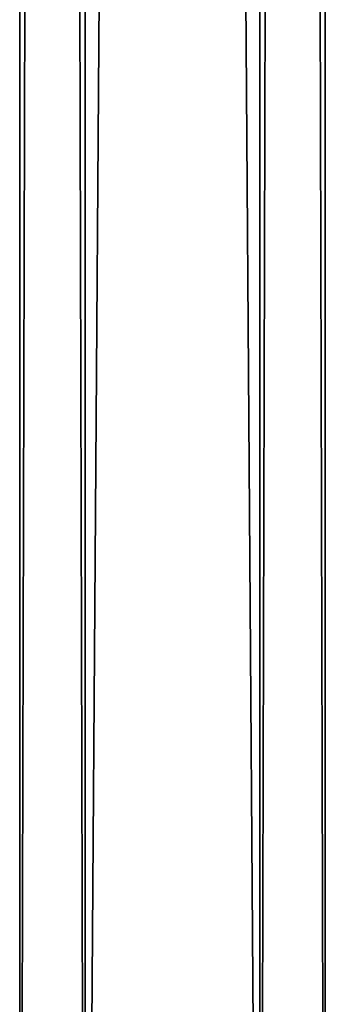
# Model space of a CAD drawing. Header units: inches. Extents: x -15 to 6, y -7 to 205.
# Tile 6 of 22: x -11.25 to -8.61, y 7.31 to 15.81. Entities that reach past the tile are written whole.
import ezdxf

# ---------------------------------------------------------------- set-up
doc = ezdxf.new("R2010")
doc.units = ezdxf.units.IN
doc.layers.get('0').update_dxf_attribs({"true_color": 0xc2ced6})

msp = doc.modelspace()

# ---------------------------------------------------------------- linework, layer by layer
for points in [[(-11.2511, 205.2466), (-11.2511, 205.2466), (-11.2511, -0.6207), (-11.2511, 205.2466)], [(-11.2511, -0.6207), (-11.2511, -0.6207), (-11.2511, 205.2466), (-11.2511, -0.6207)], [(-10.6865, 205.2466), (-11.2511, 205.2466), (-11.2511, -0.6207), (-10.6865, 205.2466)], [(-11.2511, -0.6207), (-10.6865, -0.6207), (-10.6865, 205.2466), (-11.2511, -0.6207)], [(-11.2511, 205.2466), (-10.6865, 205.2466), (-10.6865, -0.6207), (-11.2511, 205.2466)], [(-10.6865, -0.6207), (-11.2511, -0.6207), (-11.2511, 205.2466), (-10.6865, -0.6207)], [(-9.1781, 205.2466), (-10.6865, 205.2466), (-10.6865, -0.6207), (-9.1781, 205.2466)], [(-10.6865, -0.6207), (-9.1781, -0.6207), (-9.1781, 205.2466), (-10.6865, -0.6207)], [(-10.6865, 205.2466), (-9.1781, 205.2466), (-9.1781, -0.6207), (-10.6865, 205.2466)], [(-9.1781, -0.6207), (-10.6865, -0.6207), (-10.6865, 205.2466), (-9.1781, -0.6207)], [(-8.6135, 205.2466), (-9.1781, 205.2466), (-9.1781, -0.6207), (-8.6135, 205.2466)], [(-9.1781, -0.6207), (-8.6135, -0.6207), (-8.6135, 205.2466), (-9.1781, -0.6207)], [(-9.1781, 205.2466), (-8.6135, 205.2466), (-8.6135, -0.6207), (-9.1781, 205.2466)], [(-8.6135, -0.6207), (-9.1781, -0.6207), (-9.1781, 205.2466), (-8.6135, -0.6207)], [(-8.6135, 205.2466), (-8.6135, 205.2466), (-8.6135, -0.6207), (-8.6135, 205.2466)], [(-8.6135, -0.6207), (-8.6135, -0.6207), (-8.6135, 205.2466), (-8.6135, -0.6207)]]:
    msp.add_lwpolyline(points)

doc.saveas('drawing.dxf')
